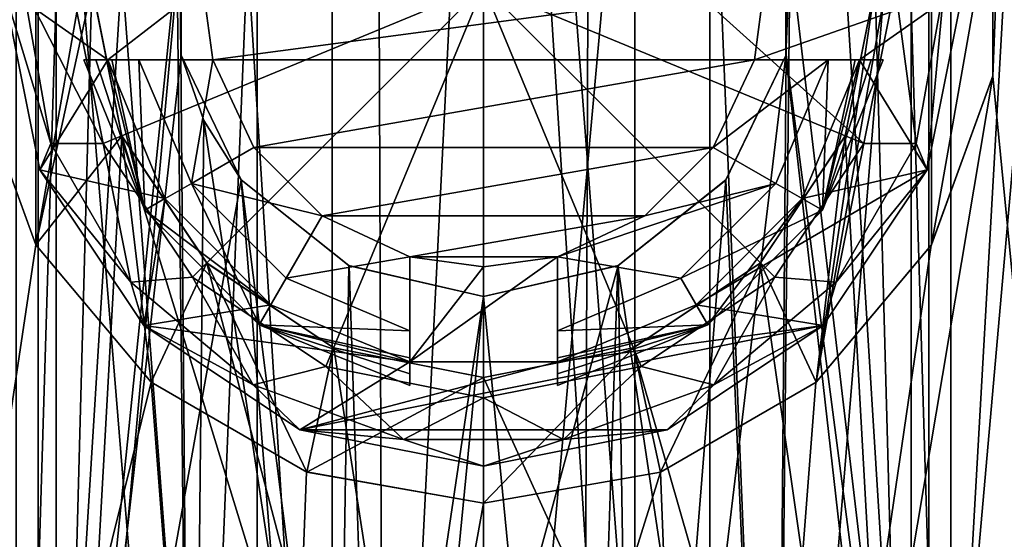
# Model space of a CAD drawing. Header units: millimetres. Extents: x -178 to 325, y 0 to 197.
# Tile 111 of 256: x -3.14 to 3.52, y 58.86 to 62.37. Entities that reach past the tile are written whole.
import ezdxf

# ---------------------------------------------------------------- set-up
doc = ezdxf.new("R2010")
doc.units = ezdxf.units.MM
doc.header["$LTSCALE"] = 52.148148
for name, color, linetype in [('609', 7, 'CONTINUOUS'), ('611', 7, 'CONTINUOUS'), ('613', 7, 'CONTINUOUS'), ('615', 7, 'CONTINUOUS'), ('616', 7, 'CONTINUOUS'), ('617', 7, 'CONTINUOUS'), ('618', 7, 'CONTINUOUS'), ('620', 7, 'CONTINUOUS'), ('623', 7, 'CONTINUOUS'), ('625', 7, 'CONTINUOUS'), ('627', 7, 'CONTINUOUS'), ('628', 7, 'CONTINUOUS'), ('629', 7, 'CONTINUOUS'), ('630', 7, 'CONTINUOUS'), ('636', 7, 'CONTINUOUS'), ('637', 7, 'CONTINUOUS'), ('638', 7, 'CONTINUOUS'), ('671', 7, 'CONTINUOUS'), ('672', 7, 'CONTINUOUS'), ('673', 7, 'CONTINUOUS'), ('674', 7, 'CONTINUOUS'), ('675', 7, 'CONTINUOUS'), ('676', 7, 'CONTINUOUS'), ('677', 7, 'CONTINUOUS'), ('678', 7, 'CONTINUOUS'), ('679', 7, 'CONTINUOUS'), ('680', 7, 'CONTINUOUS'), ('681', 7, 'CONTINUOUS'), ('682', 7, 'CONTINUOUS'), ('683', 7, 'CONTINUOUS'), ('689', 7, 'CONTINUOUS'), ('690', 7, 'CONTINUOUS')]:
    doc.layers.add(name, color=color, linetype=linetype)

msp = doc.modelspace()

# ---------------------------------------------------------------- linework, layer by layer
at = {"layer": '609', "color": 7, "linetype": 'CONTINUOUS'}
for points in [[(-5.716, 53.6, -17.5947), (-2.8934, 53.6, -18.2723), (-5.7175, 85.6, -17.5943), (-5.716, 53.6, -17.5947)], [(-5.7175, 85.6, -17.5943), (-2.8934, 53.6, -18.2723), (-2.8945, 85.6, -18.272), (-5.7175, 85.6, -17.5943)], [(-2.8945, 85.6, -18.272), (-2.8934, 53.6, -18.2723), (-2.65, 62.6004, -18.3092), (-2.8945, 85.6, -18.272)], [(2.8934, 53.6, -18.2723), (2.8945, 85.6, -18.272), (2.65, 62.5996, -18.3092), (2.8934, 53.6, -18.2723)], [(2.8934, 53.6, -18.2723), (5.716, 53.6, -17.5947), (2.8945, 85.6, -18.272), (2.8934, 53.6, -18.2723)], [(2.8945, 85.6, -18.272), (5.716, 53.6, -17.5947), (5.7175, 85.6, -17.5943), (2.8945, 85.6, -18.272)], [(-2.65, 62.6004, -18.3092), (-2.8934, 53.6, -18.2723), (-2.4477, 61.5846, -18.3374), (-2.65, 62.6004, -18.3092)], [(2.4474, 61.5838, -18.3374), (2.8934, 53.6, -18.2723), (2.65, 62.5996, -18.3092), (2.4474, 61.5838, -18.3374)], [(-2.8934, 53.6, -18.2723), (0, 53.6, -18.5), (-2.4477, 61.5846, -18.3374), (-2.8934, 53.6, -18.2723)], [(-2.4477, 61.5846, -18.3374), (0, 53.6, -18.5), (-1.873, 60.7253, -18.4049), (-2.4477, 61.5846, -18.3374)], [(1.8723, 60.7247, -18.405), (2.8934, 53.6, -18.2723), (2.4474, 61.5838, -18.3374), (1.8723, 60.7247, -18.405)], [(-1.873, 60.7253, -18.4049), (0, 53.6, -18.5), (-1.0136, 60.1515, -18.4722), (-1.873, 60.7253, -18.4049)], [(1.013, 60.1513, -18.4722), (2.8934, 53.6, -18.2723), (1.8723, 60.7247, -18.405), (1.013, 60.1513, -18.4722)], [(-1.0136, 60.1515, -18.4722), (0, 53.6, -18.5), (0, 59.95, -18.5), (-1.0136, 60.1515, -18.4722)], [(0, 59.95, -18.5), (2.8934, 53.6, -18.2723), (1.013, 60.1513, -18.4722), (0, 59.95, -18.5)], [(0, 53.6, -18.5), (2.8934, 53.6, -18.2723), (0, 59.95, -18.5), (0, 53.6, -18.5)]]:
    msp.add_3dface(points, dxfattribs=at)
at = {"layer": '611', "color": 7, "linetype": 'CONTINUOUS'}
for points in [[(-4.8281, 85.6, -6.9957), (-3.0146, 85.6, -7.9474), (-4.8281, 53.6, -6.9957), (-4.8281, 85.6, -6.9957)], [(-4.8281, 53.6, -6.9957), (-3.0146, 85.6, -7.9474), (-3.0146, 53.6, -7.9474), (-4.8281, 53.6, -6.9957)], [(-3.0146, 85.6, -7.9474), (-1.0239, 85.6, -8.438), (-3.0146, 53.6, -7.9474), (-3.0146, 85.6, -7.9474)], [(-3.0146, 53.6, -7.9474), (-1.0239, 85.6, -8.438), (-2.0464, 63.0703, -8.25), (-3.0146, 53.6, -7.9474)], [(3.0146, 85.6, -7.9474), (3.0146, 53.6, -7.9474), (2.0464, 62.1297, -8.25), (3.0146, 85.6, -7.9474)], [(2.0468, 63.0688, -8.2499), (3.0146, 85.6, -7.9474), (2.0464, 62.1297, -8.25), (2.0468, 63.0688, -8.2499)], [(3.0146, 85.6, -7.9474), (4.8281, 85.6, -6.9957), (3.0146, 53.6, -7.9474), (3.0146, 85.6, -7.9474)], [(3.0146, 53.6, -7.9474), (4.8281, 85.6, -6.9957), (4.8281, 53.6, -6.9957), (3.0146, 53.6, -7.9474)], [(-2.0468, 62.1312, -8.2499), (-3.0146, 53.6, -7.9474), (-2.0464, 63.0703, -8.25), (-2.0468, 62.1312, -8.2499)], [(-1.6406, 61.2893, -8.3402), (-3.0146, 53.6, -7.9474), (-2.0468, 62.1312, -8.2499), (-1.6406, 61.2893, -8.3402)], [(3.0146, 53.6, -7.9474), (1.0239, 53.6, -8.438), (2.0464, 62.1297, -8.25), (3.0146, 53.6, -7.9474)], [(2.0464, 62.1297, -8.25), (1.0239, 53.6, -8.438), (1.64, 61.2885, -8.3403), (2.0464, 62.1297, -8.25)], [(-1.0239, 53.6, -8.438), (-3.0146, 53.6, -7.9474), (-1.6406, 61.2893, -8.3402), (-1.0239, 53.6, -8.438)], [(-0.9117, 60.7083, -8.451), (-1.0239, 53.6, -8.438), (-1.6406, 61.2893, -8.3402), (-0.9117, 60.7083, -8.451)], [(1.64, 61.2885, -8.3403), (1.0239, 53.6, -8.438), (0.9112, 60.708, -8.451), (1.64, 61.2885, -8.3403)], [(0, 60.5, -8.5), (-1.0239, 53.6, -8.438), (-0.9117, 60.7083, -8.451), (0, 60.5, -8.5)], [(1.0239, 53.6, -8.438), (-1.0239, 53.6, -8.438), (0.9112, 60.708, -8.451), (1.0239, 53.6, -8.438)], [(-1.0239, 53.6, -8.438), (0, 60.5, -8.5), (0.9112, 60.708, -8.451), (-1.0239, 53.6, -8.438)]]:
    msp.add_3dface(points, dxfattribs=at)
at = {"layer": '613', "color": 7, "linetype": 'CONTINUOUS'}
for points in [[(-4.5617, 90.6, -19.986), (-1.532, 90.6, -20.4427), (-4.5609, 50.6, -19.9862), (-4.5617, 90.6, -19.986)], [(-1.532, 90.6, -20.4427), (-3.4464, 63.21, -20.2082), (-4.5609, 50.6, -19.9862), (-1.532, 90.6, -20.4427)], [(3.4464, 61.99, -20.2082), (3.4465, 63.2092, -20.2082), (4.5617, 90.6, -19.986), (3.4464, 61.99, -20.2082)], [(3.4464, 61.99, -20.2082), (4.5617, 90.6, -19.986), (4.5609, 50.6, -19.9862), (3.4464, 61.99, -20.2082)], [(-3.4465, 61.9908, -20.2082), (-3.0297, 60.8479, -20.2749), (-4.5609, 50.6, -19.9862), (-3.4465, 61.9908, -20.2082)], [(3.0292, 60.8469, -20.275), (3.4464, 61.99, -20.2082), (1.5316, 50.6, -20.4427), (3.0292, 60.8469, -20.275)], [(1.5316, 50.6, -20.4427), (3.4464, 61.99, -20.2082), (4.5609, 50.6, -19.9862), (1.5316, 50.6, -20.4427)], [(-3.0297, 60.8479, -20.2749), (-2.2493, 59.9186, -20.3762), (-4.5609, 50.6, -19.9862), (-3.0297, 60.8479, -20.2749)], [(2.2484, 59.9178, -20.3763), (3.0292, 60.8469, -20.275), (1.5316, 50.6, -20.4427), (2.2484, 59.9178, -20.3763)], [(-4.5609, 50.6, -19.9862), (-2.2493, 59.9186, -20.3762), (-1.5316, 50.6, -20.4427), (-4.5609, 50.6, -19.9862)], [(-2.2493, 59.9186, -20.3762), (-1.1977, 59.3114, -20.465), (-1.5316, 50.6, -20.4427), (-2.2493, 59.9186, -20.3762)], [(1.197, 59.3111, -20.465), (2.2484, 59.9178, -20.3763), (1.5316, 50.6, -20.4427), (1.197, 59.3111, -20.465)], [(-1.1977, 59.3114, -20.465), (0, 59.1, -20.5), (-1.5316, 50.6, -20.4427), (-1.1977, 59.3114, -20.465)], [(0, 59.1, -20.5), (1.197, 59.3111, -20.465), (-1.5316, 50.6, -20.4427), (0, 59.1, -20.5)], [(-1.5316, 50.6, -20.4427), (1.197, 59.3111, -20.465), (1.5316, 50.6, -20.4427), (-1.5316, 50.6, -20.4427)]]:
    msp.add_3dface(points, dxfattribs=at)
at = {"layer": '615', "color": 7, "linetype": 'CONTINUOUS'}
for points in [[(-5.7175, 85.6, 17.5943), (-2.8945, 85.6, 18.272), (-5.716, 53.6, 17.5947), (-5.7175, 85.6, 17.5943)], [(-5.716, 53.6, 17.5947), (-2.8945, 85.6, 18.272), (-2.8934, 53.6, 18.2723), (-5.716, 53.6, 17.5947)], [(-2.8945, 85.6, 18.272), (0, 85.6, 18.4998), (-2.8934, 53.6, 18.2723), (-2.8945, 85.6, 18.272)], [(-2.8934, 53.6, 18.2723), (0, 85.6, 18.4998), (0, 53.6, 18.5), (-2.8934, 53.6, 18.2723)], [(0, 85.6, 18.4998), (2.8945, 85.6, 18.272), (0, 53.6, 18.5), (0, 85.6, 18.4998)], [(0, 53.6, 18.5), (2.8945, 85.6, 18.272), (2.8934, 53.6, 18.2723), (0, 53.6, 18.5)], [(2.8945, 85.6, 18.272), (5.7175, 85.6, 17.5943), (2.8934, 53.6, 18.2723), (2.8945, 85.6, 18.272)], [(2.8934, 53.6, 18.2723), (5.7175, 85.6, 17.5943), (5.716, 53.6, 17.5947), (2.8934, 53.6, 18.2723)]]:
    msp.add_3dface(points, dxfattribs=at)
at = {"layer": '616', "color": 7, "linetype": 'CONTINUOUS'}
for points in [[(-3.0146, 85.6, 7.9474), (-4.8281, 85.6, 6.9957), (-3.0146, 53.6, 7.9474), (-3.0146, 85.6, 7.9474)], [(-4.8281, 85.6, 6.9957), (-4.8281, 53.6, 6.9957), (-3.0146, 53.6, 7.9474), (-4.8281, 85.6, 6.9957)], [(-1.0239, 85.6, 8.438), (-3.0146, 85.6, 7.9474), (-1.0239, 53.6, 8.438), (-1.0239, 85.6, 8.438)], [(-3.0146, 85.6, 7.9474), (-3.0146, 53.6, 7.9474), (-1.0239, 53.6, 8.438), (-3.0146, 85.6, 7.9474)], [(1.0239, 85.6, 8.438), (-1.0239, 85.6, 8.438), (1.0239, 53.6, 8.438), (1.0239, 85.6, 8.438)], [(-1.0239, 85.6, 8.438), (-1.0239, 53.6, 8.438), (1.0239, 53.6, 8.438), (-1.0239, 85.6, 8.438)], [(3.0146, 85.6, 7.9474), (1.0239, 85.6, 8.438), (3.0146, 53.6, 7.9474), (3.0146, 85.6, 7.9474)], [(1.0239, 85.6, 8.438), (1.0239, 53.6, 8.438), (3.0146, 53.6, 7.9474), (1.0239, 85.6, 8.438)], [(4.8281, 85.6, 6.9957), (3.0146, 85.6, 7.9474), (4.8281, 53.6, 6.9957), (4.8281, 85.6, 6.9957)], [(3.0146, 85.6, 7.9474), (3.0146, 53.6, 7.9474), (4.8281, 53.6, 6.9957), (3.0146, 85.6, 7.9474)]]:
    msp.add_3dface(points, dxfattribs=at)
at = {"layer": '617', "color": 7, "linetype": 'CONTINUOUS'}
for points in [[(-4.5609, 50.6, 19.9862), (-1.5316, 50.6, 20.4427), (-4.5617, 90.6, 19.986), (-4.5609, 50.6, 19.9862)], [(-4.5617, 90.6, 19.986), (-1.5316, 50.6, 20.4427), (-1.532, 90.6, 20.4427), (-4.5617, 90.6, 19.986)], [(-1.5316, 50.6, 20.4427), (1.5316, 50.6, 20.4427), (-1.532, 90.6, 20.4427), (-1.5316, 50.6, 20.4427)], [(-1.532, 90.6, 20.4427), (1.5316, 50.6, 20.4427), (1.532, 90.6, 20.4427), (-1.532, 90.6, 20.4427)], [(1.5316, 50.6, 20.4427), (4.5609, 50.6, 19.9862), (1.532, 90.6, 20.4427), (1.5316, 50.6, 20.4427)], [(1.532, 90.6, 20.4427), (4.5609, 50.6, 19.9862), (4.5617, 90.6, 19.986), (1.532, 90.6, 20.4427)]]:
    msp.add_3dface(points, dxfattribs=at)
at = {"layer": '618', "color": 7, "linetype": 'CONTINUOUS'}
for points in [[(-1.9761, 53.6, 5.1326), (-3.1623, 53.6, 4.5), (-2.2848, 82.6, 5.003), (-1.9761, 53.6, 5.1326)], [(-3.1623, 53.6, 4.5), (-3.1623, 68.1, 4.5), (-2.2848, 82.6, 5.003), (-3.1623, 53.6, 4.5)], [(-0.7827, 82.6, 5.444), (-1.9761, 53.6, 5.1326), (-2.2848, 82.6, 5.003), (-0.7827, 82.6, 5.444)], [(-0.6715, 53.6, 5.4588), (-1.9761, 53.6, 5.1326), (-0.7827, 82.6, 5.444), (-0.6715, 53.6, 5.4588)], [(0.7827, 82.6, 5.444), (-0.6715, 53.6, 5.4588), (-0.7827, 82.6, 5.444), (0.7827, 82.6, 5.444)], [(0.6715, 53.6, 5.4588), (-0.6715, 53.6, 5.4588), (0.7827, 82.6, 5.444), (0.6715, 53.6, 5.4588)], [(1.9761, 53.6, 5.1326), (0.6715, 53.6, 5.4588), (0.7827, 82.6, 5.444), (1.9761, 53.6, 5.1326)], [(2.2848, 82.6, 5.003), (1.9761, 53.6, 5.1326), (0.7827, 82.6, 5.444), (2.2848, 82.6, 5.003)], [(3.1623, 68.1, 4.5), (1.9761, 53.6, 5.1326), (2.2848, 82.6, 5.003), (3.1623, 68.1, 4.5)], [(3.1623, 53.6, 4.5), (1.9761, 53.6, 5.1326), (3.1623, 68.1, 4.5), (3.1623, 53.6, 4.5)]]:
    msp.add_3dface(points, dxfattribs=at)
at = {"layer": '620', "color": 7, "linetype": 'CONTINUOUS'}
for points in [[(-3.1623, 68.1, -4.5), (-1.9761, 53.6, -5.1326), (-2.2848, 82.6, -5.003), (-3.1623, 68.1, -4.5)], [(-2.2848, 82.6, -5.003), (-1.9761, 53.6, -5.1326), (-2.0482, 62.1386, -5.1044), (-2.2848, 82.6, -5.003)], [(-2.0472, 63.0663, -5.1048), (-2.2848, 82.6, -5.003), (-2.0482, 62.1386, -5.1044), (-2.0472, 63.0663, -5.1048)], [(3.1623, 53.6, -4.5), (2.2848, 82.6, -5.003), (2.0482, 63.0616, -5.1044), (3.1623, 53.6, -4.5)], [(3.1623, 53.6, -4.5), (3.1623, 68.1, -4.5), (2.2848, 82.6, -5.003), (3.1623, 53.6, -4.5)], [(-3.1623, 53.6, -4.5), (-1.9761, 53.6, -5.1326), (-3.1623, 68.1, -4.5), (-3.1623, 53.6, -4.5)], [(2.0472, 62.1336, -5.1048), (3.1623, 53.6, -4.5), (2.0482, 63.0616, -5.1044), (2.0472, 62.1336, -5.1048)], [(-2.0482, 62.1386, -5.1044), (-1.9761, 53.6, -5.1326), (-1.8921, 61.6897, -5.1643), (-2.0482, 62.1386, -5.1044)], [(1.6389, 61.2865, -5.2501), (1.9761, 53.6, -5.1326), (2.0472, 62.1336, -5.1048), (1.6389, 61.2865, -5.2501)], [(1.9761, 53.6, -5.1326), (3.1623, 53.6, -4.5), (2.0472, 62.1336, -5.1048), (1.9761, 53.6, -5.1326)], [(-1.9761, 53.6, -5.1326), (-0.6715, 53.6, -5.4588), (-1.8921, 61.6897, -5.1643), (-1.9761, 53.6, -5.1326)], [(-1.8921, 61.6897, -5.1643), (-0.6715, 53.6, -5.4588), (-1.6414, 61.2895, -5.2494), (-1.8921, 61.6897, -5.1643)], [(-1.6414, 61.2895, -5.2494), (-0.6715, 53.6, -5.4588), (-0.9096, 60.7075, -5.4243), (-1.6414, 61.2895, -5.2494)], [(0.9082, 60.7067, -5.4245), (1.9761, 53.6, -5.1326), (1.6389, 61.2865, -5.2501), (0.9082, 60.7067, -5.4245)], [(-0.9096, 60.7075, -5.4243), (-0.6715, 53.6, -5.4588), (0, 60.5, -5.5), (-0.9096, 60.7075, -5.4243)], [(0, 60.5, -5.5), (0.6715, 53.6, -5.4588), (0.9082, 60.7067, -5.4245), (0, 60.5, -5.5)], [(0.6715, 53.6, -5.4588), (1.9761, 53.6, -5.1326), (0.9082, 60.7067, -5.4245), (0.6715, 53.6, -5.4588)], [(-0.6715, 53.6, -5.4588), (0.6715, 53.6, -5.4588), (0, 60.5, -5.5), (-0.6715, 53.6, -5.4588)]]:
    msp.add_3dface(points, dxfattribs=at)
at = {"layer": '623', "color": 7, "linetype": 'CONTINUOUS'}
for points in [[(4.5, 53.6, 4.5), (3.1623, 53.6, 4.5), (3.1623, 68.1, 4.5), (4.5, 53.6, 4.5)], [(4.5, 53.6, 4.5), (3.1623, 68.1, 4.5), (4.5, 68.1, 4.5), (4.5, 53.6, 4.5)]]:
    msp.add_3dface(points, dxfattribs=at)
at = {"layer": '625', "color": 7, "linetype": 'CONTINUOUS'}
for points in [[(3.1623, 53.6, -4.5), (4.5, 53.6, -4.5), (4.5, 68.1, -4.5), (3.1623, 53.6, -4.5)], [(3.1623, 68.1, -4.5), (3.1623, 53.6, -4.5), (4.5, 68.1, -4.5), (3.1623, 68.1, -4.5)]]:
    msp.add_3dface(points, dxfattribs=at)
at = {"layer": '627', "color": 7, "linetype": 'CONTINUOUS'}
for points in [[(2.0468, 63.0688, -8.2499), (2.0464, 62.1297, -8.25), (2.0482, 63.0616, -5.1044), (2.0468, 63.0688, -8.2499)], [(2.0464, 62.1297, -8.25), (2.0472, 62.1336, -5.1048), (2.0482, 63.0616, -5.1044), (2.0464, 62.1297, -8.25)], [(1.64, 61.2885, -8.3403), (1.6389, 61.2865, -5.2501), (2.0472, 62.1336, -5.1048), (1.64, 61.2885, -8.3403)], [(2.0464, 62.1297, -8.25), (1.64, 61.2885, -8.3403), (2.0472, 62.1336, -5.1048), (2.0464, 62.1297, -8.25)], [(0.9112, 60.708, -8.451), (0.9082, 60.7067, -5.4245), (1.6389, 61.2865, -5.2501), (0.9112, 60.708, -8.451)], [(1.64, 61.2885, -8.3403), (0.9112, 60.708, -8.451), (1.6389, 61.2865, -5.2501), (1.64, 61.2885, -8.3403)], [(0.9112, 60.708, -8.451), (0, 60.5, -8.5), (0.9082, 60.7067, -5.4245), (0.9112, 60.708, -8.451)], [(0, 60.5, -8.5), (0, 60.5, -5.5), (0.9082, 60.7067, -5.4245), (0, 60.5, -8.5)]]:
    msp.add_3dface(points, dxfattribs=at)
at = {"layer": '628', "color": 7, "linetype": 'CONTINUOUS'}
for points in [[(2.4474, 61.5838, -18.3374), (2.65, 62.5996, -18.3092), (2.4484, 61.5864, -19.5), (2.4474, 61.5838, -18.3374)], [(2.65, 62.5996, -18.3092), (2.6498, 62.6, -19.5), (2.4484, 61.5864, -19.5), (2.65, 62.5996, -18.3092)], [(1.8723, 60.7247, -18.405), (2.4474, 61.5838, -18.3374), (1.8733, 60.7258, -19.5), (1.8723, 60.7247, -18.405)], [(2.4474, 61.5838, -18.3374), (2.4484, 61.5864, -19.5), (1.8733, 60.7258, -19.5), (2.4474, 61.5838, -18.3374)], [(1.013, 60.1513, -18.4722), (1.8723, 60.7247, -18.405), (1.0144, 60.152, -19.5), (1.013, 60.1513, -18.4722)], [(1.8723, 60.7247, -18.405), (1.8733, 60.7258, -19.5), (1.0144, 60.152, -19.5), (1.8723, 60.7247, -18.405)], [(1.013, 60.1513, -18.4722), (1.0144, 60.152, -19.5), (0, 59.95, -19.5), (1.013, 60.1513, -18.4722)], [(0, 59.95, -18.5), (1.013, 60.1513, -18.4722), (0, 59.95, -19.5), (0, 59.95, -18.5)]]:
    msp.add_3dface(points, dxfattribs=at)
at = {"layer": '629', "color": 7, "linetype": 'CONTINUOUS'}
for points in [[(-2.0468, 62.1312, -8.2499), (-2.0464, 63.0703, -8.25), (-2.0482, 62.1386, -5.1044), (-2.0468, 62.1312, -8.2499)], [(-2.0464, 63.0703, -8.25), (-2.0472, 63.0663, -5.1048), (-2.0482, 62.1386, -5.1044), (-2.0464, 63.0703, -8.25)], [(-2.0468, 62.1312, -8.2499), (-2.0482, 62.1386, -5.1044), (-1.8921, 61.6897, -5.1643), (-2.0468, 62.1312, -8.2499)], [(-1.6406, 61.2893, -8.3402), (-2.0468, 62.1312, -8.2499), (-1.8921, 61.6897, -5.1643), (-1.6406, 61.2893, -8.3402)], [(-1.6406, 61.2893, -8.3402), (-1.8921, 61.6897, -5.1643), (-1.6414, 61.2895, -5.2494), (-1.6406, 61.2893, -8.3402)], [(-0.9117, 60.7083, -8.451), (-1.6406, 61.2893, -8.3402), (-1.6414, 61.2895, -5.2494), (-0.9117, 60.7083, -8.451)], [(-0.9117, 60.7083, -8.451), (-1.6414, 61.2895, -5.2494), (-0.9096, 60.7075, -5.4243), (-0.9117, 60.7083, -8.451)], [(0, 60.5, -8.5), (-0.9117, 60.7083, -8.451), (0, 60.5, -5.5), (0, 60.5, -8.5)], [(-0.9117, 60.7083, -8.451), (-0.9096, 60.7075, -5.4243), (0, 60.5, -5.5), (-0.9117, 60.7083, -8.451)]]:
    msp.add_3dface(points, dxfattribs=at)
at = {"layer": '630', "color": 7, "linetype": 'CONTINUOUS'}
for points in [[(-2.65, 62.6004, -18.3092), (-2.4477, 61.5846, -18.3374), (-2.6498, 62.6, -19.5), (-2.65, 62.6004, -18.3092)], [(-2.4477, 61.5846, -18.3374), (-2.4484, 61.5864, -19.5), (-2.6498, 62.6, -19.5), (-2.4477, 61.5846, -18.3374)], [(-2.4477, 61.5846, -18.3374), (-1.8733, 60.7258, -19.5), (-2.4484, 61.5864, -19.5), (-2.4477, 61.5846, -18.3374)], [(-2.4477, 61.5846, -18.3374), (-1.873, 60.7253, -18.4049), (-1.8733, 60.7258, -19.5), (-2.4477, 61.5846, -18.3374)], [(-1.873, 60.7253, -18.4049), (-1.0144, 60.152, -19.5), (-1.8733, 60.7258, -19.5), (-1.873, 60.7253, -18.4049)], [(-1.873, 60.7253, -18.4049), (-1.0136, 60.1515, -18.4722), (-1.0144, 60.152, -19.5), (-1.873, 60.7253, -18.4049)], [(-1.0136, 60.1515, -18.4722), (0, 59.95, -18.5), (-1.0144, 60.152, -19.5), (-1.0136, 60.1515, -18.4722)], [(0, 59.95, -18.5), (0, 59.95, -19.5), (-1.0144, 60.152, -19.5), (0, 59.95, -18.5)]]:
    msp.add_3dface(points, dxfattribs=at)
at = {"layer": '636', "color": 7, "linetype": 'CONTINUOUS'}
for points in [[(-2.2502, 65.2807, -19.5), (-2.6498, 62.6, -19.5), (-3.0306, 60.8496, -19.5), (-2.2502, 65.2807, -19.5)], [(-3.0306, 64.3504, -19.5), (-2.2502, 65.2807, -19.5), (-3.0306, 60.8496, -19.5), (-3.0306, 64.3504, -19.5)], [(-3.4468, 63.207, -19.5), (-3.0306, 64.3504, -19.5), (-3.4468, 61.993, -19.5), (-3.4468, 63.207, -19.5)], [(-3.4468, 61.993, -19.5), (-3.0306, 64.3504, -19.5), (-3.0306, 60.8496, -19.5), (-3.4468, 61.993, -19.5)], [(2.2502, 59.9193, -19.5), (2.6498, 62.6, -19.5), (3.0306, 64.3504, -19.5), (2.2502, 59.9193, -19.5)], [(3.0306, 60.8496, -19.5), (2.2502, 59.9193, -19.5), (3.0306, 64.3504, -19.5), (3.0306, 60.8496, -19.5)], [(3.4468, 63.207, -19.5), (3.0306, 60.8496, -19.5), (3.0306, 64.3504, -19.5), (3.4468, 63.207, -19.5)], [(3.4468, 61.993, -19.5), (3.0306, 60.8496, -19.5), (3.4468, 63.207, -19.5), (3.4468, 61.993, -19.5)], [(-2.6498, 62.6, -19.5), (-2.4484, 61.5864, -19.5), (-3.0306, 60.8496, -19.5), (-2.6498, 62.6, -19.5)], [(2.4484, 61.5864, -19.5), (2.6498, 62.6, -19.5), (2.2502, 59.9193, -19.5), (2.4484, 61.5864, -19.5)], [(-3.0306, 60.8496, -19.5), (-2.4484, 61.5864, -19.5), (-2.2502, 59.9193, -19.5), (-3.0306, 60.8496, -19.5)], [(-2.4484, 61.5864, -19.5), (-1.8733, 60.7258, -19.5), (-2.2502, 59.9193, -19.5), (-2.4484, 61.5864, -19.5)], [(1.8733, 60.7258, -19.5), (2.4484, 61.5864, -19.5), (2.2502, 59.9193, -19.5), (1.8733, 60.7258, -19.5)], [(-2.2502, 59.9193, -19.5), (-1.8733, 60.7258, -19.5), (-1.1968, 59.3113, -19.5), (-2.2502, 59.9193, -19.5)], [(-1.8733, 60.7258, -19.5), (-1.0144, 60.152, -19.5), (-1.1968, 59.3113, -19.5), (-1.8733, 60.7258, -19.5)], [(1.0144, 60.152, -19.5), (1.8733, 60.7258, -19.5), (1.1968, 59.3113, -19.5), (1.0144, 60.152, -19.5)], [(1.1968, 59.3113, -19.5), (1.8733, 60.7258, -19.5), (2.2502, 59.9193, -19.5), (1.1968, 59.3113, -19.5)], [(-1.0144, 60.152, -19.5), (0, 59.95, -19.5), (-1.1968, 59.3113, -19.5), (-1.0144, 60.152, -19.5)], [(0, 59.95, -19.5), (1.0144, 60.152, -19.5), (0, 59.1, -19.5), (0, 59.95, -19.5)], [(0, 59.1, -19.5), (1.0144, 60.152, -19.5), (1.1968, 59.3113, -19.5), (0, 59.1, -19.5)], [(-1.1968, 59.3113, -19.5), (0, 59.95, -19.5), (0, 59.1, -19.5), (-1.1968, 59.3113, -19.5)]]:
    msp.add_3dface(points, dxfattribs=at)
at = {"layer": '637', "color": 7, "linetype": 'CONTINUOUS'}
for points in [[(3.4465, 63.2092, -20.2082), (3.4464, 61.99, -20.2082), (3.4468, 63.207, -19.5), (3.4465, 63.2092, -20.2082)], [(3.4464, 61.99, -20.2082), (3.4468, 61.993, -19.5), (3.4468, 63.207, -19.5), (3.4464, 61.99, -20.2082)], [(3.4464, 61.99, -20.2082), (3.0292, 60.8469, -20.275), (3.0306, 60.8496, -19.5), (3.4464, 61.99, -20.2082)], [(3.4464, 61.99, -20.2082), (3.0306, 60.8496, -19.5), (3.4468, 61.993, -19.5), (3.4464, 61.99, -20.2082)], [(3.0292, 60.8469, -20.275), (2.2484, 59.9178, -20.3763), (2.2502, 59.9193, -19.5), (3.0292, 60.8469, -20.275)], [(3.0292, 60.8469, -20.275), (2.2502, 59.9193, -19.5), (3.0306, 60.8496, -19.5), (3.0292, 60.8469, -20.275)], [(2.2484, 59.9178, -20.3763), (1.1968, 59.3113, -19.5), (2.2502, 59.9193, -19.5), (2.2484, 59.9178, -20.3763)], [(2.2484, 59.9178, -20.3763), (1.197, 59.3111, -20.465), (1.1968, 59.3113, -19.5), (2.2484, 59.9178, -20.3763)], [(1.197, 59.3111, -20.465), (0, 59.1, -20.5), (1.1968, 59.3113, -19.5), (1.197, 59.3111, -20.465)], [(0, 59.1, -20.5), (0, 59.1, -19.5), (1.1968, 59.3113, -19.5), (0, 59.1, -20.5)]]:
    msp.add_3dface(points, dxfattribs=at)
at = {"layer": '638', "color": 7, "linetype": 'CONTINUOUS'}
for points in [[(-3.4465, 61.9908, -20.2082), (-3.4468, 61.993, -19.5), (-3.0306, 60.8496, -19.5), (-3.4465, 61.9908, -20.2082)], [(-3.0297, 60.8479, -20.2749), (-3.4465, 61.9908, -20.2082), (-3.0306, 60.8496, -19.5), (-3.0297, 60.8479, -20.2749)], [(-3.0297, 60.8479, -20.2749), (-3.0306, 60.8496, -19.5), (-2.2502, 59.9193, -19.5), (-3.0297, 60.8479, -20.2749)], [(-2.2493, 59.9186, -20.3762), (-3.0297, 60.8479, -20.2749), (-2.2502, 59.9193, -19.5), (-2.2493, 59.9186, -20.3762)], [(-2.2493, 59.9186, -20.3762), (-2.2502, 59.9193, -19.5), (-1.1968, 59.3113, -19.5), (-2.2493, 59.9186, -20.3762)], [(-1.1977, 59.3114, -20.465), (-2.2493, 59.9186, -20.3762), (-1.1968, 59.3113, -19.5), (-1.1977, 59.3114, -20.465)], [(0, 59.1, -20.5), (-1.1977, 59.3114, -20.465), (0, 59.1, -19.5), (0, 59.1, -20.5)], [(-1.1977, 59.3114, -20.465), (-1.1968, 59.3113, -19.5), (0, 59.1, -19.5), (-1.1977, 59.3114, -20.465)]]:
    msp.add_3dface(points, dxfattribs=at)
at = {"layer": '671', "color": 7, "linetype": 'CONTINUOUS'}
for points in [[(-3.25, 62.6, -19.5), (-3.0026, 61.3562, -19.5), (-2.5438, 62.1, -19.5), (-3.25, 62.6, -19.5)], [(-1.9, 62.6, -19.5), (-3.25, 62.6, -19.5), (-2.5438, 62.1, -19.5), (-1.9, 62.6, -19.5)], [(-1.833, 62.1, -19.5), (-1.9, 62.6, -19.5), (-2.5438, 62.1, -19.5), (-1.833, 62.1, -19.5)], [(2.5438, 62.1, -19.5), (3.25, 62.6, -19.5), (1.833, 62.1, -19.5), (2.5438, 62.1, -19.5)], [(1.833, 62.1, -19.5), (3.25, 62.6, -19.5), (1.9, 62.6, -19.5), (1.833, 62.1, -19.5)], [(3.0026, 61.3562, -19.5), (3.25, 62.6, -19.5), (2.5438, 62.1, -19.5), (3.0026, 61.3562, -19.5)], [(-2.5438, 62.1, -19.5), (-3.0026, 61.3562, -19.5), (-2.1566, 61.1612, -19.5), (-2.5438, 62.1, -19.5)], [(3.0026, 61.3562, -19.5), (2.5438, 62.1, -19.5), (2.1568, 61.1615, -19.5), (3.0026, 61.3562, -19.5)], [(-3.0026, 61.3562, -19.5), (-2.2981, 60.302, -19.5), (-2.1566, 61.1612, -19.5), (-3.0026, 61.3562, -19.5)], [(2.2981, 60.302, -19.5), (3.0026, 61.3562, -19.5), (1.4389, 60.4434, -19.5), (2.2981, 60.302, -19.5)], [(1.4389, 60.4434, -19.5), (3.0026, 61.3562, -19.5), (2.1568, 61.1615, -19.5), (1.4389, 60.4434, -19.5)], [(-2.1566, 61.1612, -19.5), (-2.2981, 60.302, -19.5), (-1.4388, 60.4434, -19.5), (-2.1566, 61.1612, -19.5)], [(-0.5, 60.767, -19.5), (-0.5, 60.0562, -19.5), (0, 60.7, -19.5), (-0.5, 60.767, -19.5)], [(0, 60.7, -19.5), (-0.5, 60.0562, -19.5), (0.5, 60.767, -19.5), (0, 60.7, -19.5)], [(0.5, 60.767, -19.5), (-0.5, 60.0562, -19.5), (0.5, 60.0562, -19.5), (0.5, 60.767, -19.5)], [(-1.4388, 60.4434, -19.5), (-2.2981, 60.302, -19.5), (-0.5, 60.0562, -19.5), (-1.4388, 60.4434, -19.5)], [(0.5, 60.0562, -19.5), (2.2981, 60.302, -19.5), (1.4389, 60.4434, -19.5), (0.5, 60.0562, -19.5)], [(-2.2981, 60.302, -19.5), (-1.2437, 59.5974, -19.5), (-0.5, 60.0562, -19.5), (-2.2981, 60.302, -19.5)], [(1.2437, 59.5974, -19.5), (2.2981, 60.302, -19.5), (-1.2437, 59.5974, -19.5), (1.2437, 59.5974, -19.5)], [(-1.2437, 59.5974, -19.5), (2.2981, 60.302, -19.5), (0.5, 60.0562, -19.5), (-1.2437, 59.5974, -19.5)], [(-0.5, 60.0562, -19.5), (-1.2437, 59.5974, -19.5), (0.5, 60.0562, -19.5), (-0.5, 60.0562, -19.5)], [(0, 59.35, -19.5), (1.2437, 59.5974, -19.5), (-1.2437, 59.5974, -19.5), (0, 59.35, -19.5)]]:
    msp.add_3dface(points, dxfattribs=at)
at = {"layer": '672', "color": 7, "linetype": 'CONTINUOUS'}
for points in [[(-2.7042, 62.1, -17.7), (-2.6234, 62.1, -18.6073), (-2.2934, 61.0825, -17.7), (-2.7042, 62.1, -17.7)], [(-2.5438, 62.1, -19.5), (-2.2934, 61.0825, -17.7), (-2.6234, 62.1, -18.6073), (-2.5438, 62.1, -19.5)], [(-2.5438, 62.1, -19.5), (-2.1566, 61.1612, -19.5), (-2.2934, 61.0825, -17.7), (-2.5438, 62.1, -19.5)], [(2.1568, 61.1615, -19.5), (2.5438, 62.1, -19.5), (2.2934, 61.0825, -17.7), (2.1568, 61.1615, -19.5)], [(2.5438, 62.1, -19.5), (2.6234, 62.1, -18.6072), (2.2934, 61.0825, -17.7), (2.5438, 62.1, -19.5)], [(2.6234, 62.1, -18.6072), (2.7042, 62.1, -17.7), (2.2934, 61.0825, -17.7), (2.6234, 62.1, -18.6072)], [(-2.1566, 61.1612, -19.5), (-1.4388, 60.4434, -19.5), (-2.2934, 61.0825, -17.7), (-2.1566, 61.1612, -19.5)], [(1.4389, 60.4434, -19.5), (2.1568, 61.1615, -19.5), (1.5175, 60.3066, -17.7), (1.4389, 60.4434, -19.5)], [(1.5175, 60.3066, -17.7), (2.1568, 61.1615, -19.5), (2.2934, 61.0825, -17.7), (1.5175, 60.3066, -17.7)], [(-2.2934, 61.0825, -17.7), (-1.4388, 60.4434, -19.5), (-1.5175, 60.3066, -17.7), (-2.2934, 61.0825, -17.7)], [(-1.4388, 60.4434, -19.5), (-0.5, 60.0562, -19.5), (-1.5175, 60.3066, -17.7), (-1.4388, 60.4434, -19.5)], [(0.5, 60.0562, -19.5), (1.4389, 60.4434, -19.5), (1.5175, 60.3066, -17.7), (0.5, 60.0562, -19.5)], [(-1.5175, 60.3066, -17.7), (-0.5, 60.0562, -19.5), (-0.5, 59.9766, -18.6072), (-1.5175, 60.3066, -17.7)], [(-0.5, 59.8958, -17.7), (-1.5175, 60.3066, -17.7), (-0.5, 59.9766, -18.6072), (-0.5, 59.8958, -17.7)], [(0.5, 60.0562, -19.5), (1.5175, 60.3066, -17.7), (0.5, 59.9766, -18.6073), (0.5, 60.0562, -19.5)], [(0.5, 59.8958, -17.7), (0.5, 59.9766, -18.6073), (1.5175, 60.3066, -17.7), (0.5, 59.8958, -17.7)]]:
    msp.add_3dface(points, dxfattribs=at)
at = {"layer": '673', "color": 7, "linetype": 'CONTINUOUS'}
for points in [[(-2.7042, 62.1, -17.7), (-2.2934, 61.0825, -17.7), (-2.5152, 62.1, -17.19), (-2.7042, 62.1, -17.7)], [(-2.2934, 61.0825, -17.7), (-2.3331, 62.1, -16.7), (-2.5152, 62.1, -17.19), (-2.2934, 61.0825, -17.7)], [(-2.3331, 62.1, -16.7), (-2.2934, 61.0825, -17.7), (-1.9773, 61.2646, -16.7), (-2.3331, 62.1, -16.7)], [(1.9773, 61.2646, -16.7), (2.2934, 61.0825, -17.7), (2.3331, 62.1, -16.7), (1.9773, 61.2646, -16.7)], [(2.7042, 62.1, -17.7), (2.5152, 62.1, -17.1902), (2.2934, 61.0825, -17.7), (2.7042, 62.1, -17.7)], [(2.3331, 62.1, -16.7), (2.2934, 61.0825, -17.7), (2.5152, 62.1, -17.1902), (2.3331, 62.1, -16.7)], [(-2.2934, 61.0825, -17.7), (-1.5175, 60.3066, -17.7), (-1.9773, 61.2646, -16.7), (-2.2934, 61.0825, -17.7)], [(-1.9773, 61.2646, -16.7), (-1.5175, 60.3066, -17.7), (-1.3355, 60.6227, -16.7), (-1.9773, 61.2646, -16.7)], [(1.3355, 60.6227, -16.7), (2.2934, 61.0825, -17.7), (1.9773, 61.2646, -16.7), (1.3355, 60.6227, -16.7)], [(1.5175, 60.3066, -17.7), (2.2934, 61.0825, -17.7), (1.3355, 60.6227, -16.7), (1.5175, 60.3066, -17.7)], [(-1.3355, 60.6227, -16.7), (-1.5175, 60.3066, -17.7), (-0.5, 60.2669, -16.7), (-1.3355, 60.6227, -16.7)], [(0.5, 60.2669, -16.7), (1.5175, 60.3066, -17.7), (1.3355, 60.6227, -16.7), (0.5, 60.2669, -16.7)], [(-0.5, 59.8958, -17.7), (-0.5, 60.0848, -17.1902), (-1.5175, 60.3066, -17.7), (-0.5, 59.8958, -17.7)], [(-0.5, 60.2669, -16.7), (-1.5175, 60.3066, -17.7), (-0.5, 60.0848, -17.1902), (-0.5, 60.2669, -16.7)], [(0.5, 59.8958, -17.7), (1.5175, 60.3066, -17.7), (0.5, 60.0848, -17.19), (0.5, 59.8958, -17.7)], [(0.5, 60.0848, -17.19), (1.5175, 60.3066, -17.7), (0.5, 60.2669, -16.7), (0.5, 60.0848, -17.19)]]:
    msp.add_3dface(points, dxfattribs=at)
at = {"layer": '674', "color": 7, "linetype": 'CONTINUOUS'}
for points in [[(-2.3331, 62.1, -16.7), (-1.9773, 61.2646, -16.7), (-1.833, 62.1, -16.7), (-2.3331, 62.1, -16.7)], [(-1.833, 62.1, -16.7), (-1.9773, 61.2646, -16.7), (-1.5548, 61.508, -16.7), (-1.833, 62.1, -16.7)], [(1.9773, 61.2646, -16.7), (2.3331, 62.1, -16.7), (1.5548, 61.508, -16.7), (1.9773, 61.2646, -16.7)], [(1.5548, 61.508, -16.7), (2.3331, 62.1, -16.7), (1.833, 62.1, -16.7), (1.5548, 61.508, -16.7)], [(-1.5548, 61.508, -16.7), (-1.9773, 61.2646, -16.7), (-1.0922, 61.0453, -16.7), (-1.5548, 61.508, -16.7)], [(1.0921, 61.0453, -16.7), (1.9773, 61.2646, -16.7), (1.5548, 61.508, -16.7), (1.0921, 61.0453, -16.7)], [(-1.9773, 61.2646, -16.7), (-1.3355, 60.6227, -16.7), (-1.0922, 61.0453, -16.7), (-1.9773, 61.2646, -16.7)], [(1.3355, 60.6227, -16.7), (1.9773, 61.2646, -16.7), (0.5, 60.767, -16.7), (1.3355, 60.6227, -16.7)], [(0.5, 60.767, -16.7), (1.9773, 61.2646, -16.7), (1.0921, 61.0453, -16.7), (0.5, 60.767, -16.7)], [(-1.0922, 61.0453, -16.7), (-1.3355, 60.6227, -16.7), (-0.5, 60.767, -16.7), (-1.0922, 61.0453, -16.7)], [(-1.3355, 60.6227, -16.7), (-0.5, 60.2669, -16.7), (-0.5, 60.767, -16.7), (-1.3355, 60.6227, -16.7)], [(0.5, 60.2669, -16.7), (1.3355, 60.6227, -16.7), (0.5, 60.767, -16.7), (0.5, 60.2669, -16.7)]]:
    msp.add_3dface(points, dxfattribs=at)
at = {"layer": '675', "color": 7, "linetype": 'CONTINUOUS'}
for points in [[(-1.833, 62.1, -16.7), (-1.5548, 61.508, -16.7), (-1.833, 62.1, -18.7), (-1.833, 62.1, -16.7)], [(-1.833, 62.1, -18.7), (-1.5548, 61.508, -16.7), (-1.5548, 61.508, -18.7), (-1.833, 62.1, -18.7)], [(1.5548, 61.508, -16.7), (1.833, 62.1, -16.7), (1.5548, 61.508, -18.7), (1.5548, 61.508, -16.7)], [(1.5548, 61.508, -18.7), (1.833, 62.1, -16.7), (1.833, 62.1, -18.7), (1.5548, 61.508, -18.7)], [(-1.5548, 61.508, -16.7), (-1.0922, 61.0453, -16.7), (-1.5548, 61.508, -18.7), (-1.5548, 61.508, -16.7)], [(-1.5548, 61.508, -18.7), (-1.0922, 61.0453, -16.7), (-1.0922, 61.0453, -18.7), (-1.5548, 61.508, -18.7)], [(1.0921, 61.0453, -16.7), (1.5548, 61.508, -16.7), (1.0921, 61.0453, -18.7), (1.0921, 61.0453, -16.7)], [(1.0921, 61.0453, -18.7), (1.5548, 61.508, -16.7), (1.5548, 61.508, -18.7), (1.0921, 61.0453, -18.7)], [(-1.0922, 61.0453, -16.7), (-0.5, 60.767, -16.7), (-1.0922, 61.0453, -18.7), (-1.0922, 61.0453, -16.7)], [(-1.0922, 61.0453, -18.7), (-0.5, 60.767, -16.7), (-0.5, 60.767, -18.7), (-1.0922, 61.0453, -18.7)], [(0.5, 60.767, -16.7), (1.0921, 61.0453, -16.7), (0.5, 60.767, -18.7), (0.5, 60.767, -16.7)], [(0.5, 60.767, -18.7), (1.0921, 61.0453, -16.7), (1.0921, 61.0453, -18.7), (0.5, 60.767, -18.7)]]:
    msp.add_3dface(points, dxfattribs=at)
at = {"layer": '676', "color": 7, "linetype": 'CONTINUOUS'}
for points in [[(-1.9, 62.6, -18.7), (-1.833, 62.1, -18.7), (1.9, 62.6, -18.7), (-1.9, 62.6, -18.7)], [(-1.833, 62.1, -18.7), (1.833, 62.1, -18.7), (1.9, 62.6, -18.7), (-1.833, 62.1, -18.7)], [(-1.833, 62.1, -18.7), (-1.5548, 61.508, -18.7), (1.833, 62.1, -18.7), (-1.833, 62.1, -18.7)], [(-1.5548, 61.508, -18.7), (1.5548, 61.508, -18.7), (1.833, 62.1, -18.7), (-1.5548, 61.508, -18.7)], [(-1.5548, 61.508, -18.7), (-1.0922, 61.0453, -18.7), (1.5548, 61.508, -18.7), (-1.5548, 61.508, -18.7)], [(-1.0922, 61.0453, -18.7), (1.0921, 61.0453, -18.7), (1.5548, 61.508, -18.7), (-1.0922, 61.0453, -18.7)], [(-1.0922, 61.0453, -18.7), (-0.5, 60.767, -18.7), (1.0921, 61.0453, -18.7), (-1.0922, 61.0453, -18.7)], [(-0.5, 60.767, -18.7), (0.5, 60.767, -18.7), (1.0921, 61.0453, -18.7), (-0.5, 60.767, -18.7)], [(0.5, 60.767, -18.7), (-0.5, 60.767, -18.7), (0, 60.7, -18.7), (0.5, 60.767, -18.7)]]:
    msp.add_3dface(points, dxfattribs=at)
at = {"layer": '677', "color": 7, "linetype": 'CONTINUOUS'}
for points in [[(-2.7863, 62.6, -19.9987), (0, 62.6, -20.1), (-2.5742, 61.5337, -19.9987), (-2.7863, 62.6, -19.9987)], [(-2.5742, 61.5337, -19.9987), (0, 62.6, -20.1), (-1.9702, 60.6298, -19.9987), (-2.5742, 61.5337, -19.9987)], [(-1.9702, 60.6298, -19.9987), (0, 62.6, -20.1), (-1.0663, 60.0258, -19.9987), (-1.9702, 60.6298, -19.9987)], [(-1.0663, 60.0258, -19.9987), (0, 62.6, -20.1), (0, 59.8137, -19.9987), (-1.0663, 60.0258, -19.9987)], [(0, 62.6, -20.1), (1.3941, 62.6, -20.0747), (2.5742, 61.5337, -19.9987), (0, 62.6, -20.1)], [(0, 59.8137, -19.9987), (0, 62.6, -20.1), (1.0663, 60.0258, -19.9987), (0, 59.8137, -19.9987)], [(1.0663, 60.0258, -19.9987), (0, 62.6, -20.1), (1.9702, 60.6298, -19.9987), (1.0663, 60.0258, -19.9987)], [(1.9702, 60.6298, -19.9987), (0, 62.6, -20.1), (2.5742, 61.5337, -19.9987), (1.9702, 60.6298, -19.9987)], [(1.3941, 62.6, -20.0747), (2.7863, 62.6, -19.9987), (2.5742, 61.5337, -19.9987), (1.3941, 62.6, -20.0747)]]:
    msp.add_3dface(points, dxfattribs=at)
at = {"layer": '678', "color": 7, "linetype": 'CONTINUOUS'}
for points in [[(-3.25, 62.6, -19.5), (-3.1162, 62.6, -19.8405), (-2.9282, 61.5342, -19.8405), (-3.25, 62.6, -19.5)], [(-3.0026, 61.3562, -19.5), (-3.25, 62.6, -19.5), (-2.9282, 61.5342, -19.8405), (-3.0026, 61.3562, -19.5)], [(-3.1162, 62.6, -19.8405), (-2.7863, 62.6, -19.9987), (-2.5742, 61.5337, -19.9987), (-3.1162, 62.6, -19.8405)], [(-3.1162, 62.6, -19.8405), (-2.5742, 61.5337, -19.9987), (-2.9282, 61.5342, -19.8405), (-3.1162, 62.6, -19.8405)], [(2.5742, 61.5337, -19.9987), (2.7863, 62.6, -19.9987), (2.9282, 61.5342, -19.8405), (2.5742, 61.5337, -19.9987)], [(2.7863, 62.6, -19.9987), (3.1162, 62.6, -19.8405), (2.9282, 61.5342, -19.8405), (2.7863, 62.6, -19.9987)], [(3.1162, 62.6, -19.8405), (3.0026, 61.3562, -19.5), (2.9282, 61.5342, -19.8405), (3.1162, 62.6, -19.8405)], [(3.1162, 62.6, -19.8405), (3.25, 62.6, -19.5), (3.0026, 61.3562, -19.5), (3.1162, 62.6, -19.8405)], [(-3.0026, 61.3562, -19.5), (-2.9282, 61.5342, -19.8405), (-2.3871, 60.597, -19.8405), (-3.0026, 61.3562, -19.5)], [(-2.9282, 61.5342, -19.8405), (-2.5742, 61.5337, -19.9987), (-2.3871, 60.597, -19.8405), (-2.9282, 61.5342, -19.8405)], [(-2.5742, 61.5337, -19.9987), (-1.9702, 60.6298, -19.9987), (-2.3871, 60.597, -19.8405), (-2.5742, 61.5337, -19.9987)], [(1.9702, 60.6298, -19.9987), (2.5742, 61.5337, -19.9987), (2.3871, 60.597, -19.8405), (1.9702, 60.6298, -19.9987)], [(3.0026, 61.3562, -19.5), (2.3871, 60.597, -19.8405), (2.9282, 61.5342, -19.8405), (3.0026, 61.3562, -19.5)], [(2.3871, 60.597, -19.8405), (2.5742, 61.5337, -19.9987), (2.9282, 61.5342, -19.8405), (2.3871, 60.597, -19.8405)], [(-2.2981, 60.302, -19.5), (-3.0026, 61.3562, -19.5), (-2.3871, 60.597, -19.8405), (-2.2981, 60.302, -19.5)], [(3.0026, 61.3562, -19.5), (2.2981, 60.302, -19.5), (2.3871, 60.597, -19.8405), (3.0026, 61.3562, -19.5)], [(-2.3871, 60.597, -19.8405), (-1.9702, 60.6298, -19.9987), (-1.5581, 59.9013, -19.8405), (-2.3871, 60.597, -19.8405)], [(-2.2981, 60.302, -19.5), (-2.3871, 60.597, -19.8405), (-1.5581, 59.9013, -19.8405), (-2.2981, 60.302, -19.5)], [(-1.9702, 60.6298, -19.9987), (-1.0663, 60.0258, -19.9987), (-1.5581, 59.9013, -19.8405), (-1.9702, 60.6298, -19.9987)], [(1.0663, 60.0258, -19.9987), (1.9702, 60.6298, -19.9987), (1.5581, 59.9013, -19.8405), (1.0663, 60.0258, -19.9987)], [(1.5581, 59.9013, -19.8405), (1.9702, 60.6298, -19.9987), (2.3871, 60.597, -19.8405), (1.5581, 59.9013, -19.8405)], [(2.2981, 60.302, -19.5), (1.5581, 59.9013, -19.8405), (2.3871, 60.597, -19.8405), (2.2981, 60.302, -19.5)], [(-1.2437, 59.5974, -19.5), (-2.2981, 60.302, -19.5), (-1.5581, 59.9013, -19.8405), (-1.2437, 59.5974, -19.5)], [(2.2981, 60.302, -19.5), (1.2437, 59.5974, -19.5), (1.5581, 59.9013, -19.8405), (2.2981, 60.302, -19.5)], [(-1.5581, 59.9013, -19.8405), (-1.0663, 60.0258, -19.9987), (-0.5411, 59.5312, -19.8405), (-1.5581, 59.9013, -19.8405)], [(-1.0663, 60.0258, -19.9987), (0, 59.8137, -19.9987), (-0.5411, 59.5312, -19.8405), (-1.0663, 60.0258, -19.9987)], [(0, 59.8137, -19.9987), (1.0663, 60.0258, -19.9987), (0.5411, 59.5312, -19.8405), (0, 59.8137, -19.9987)], [(0.5411, 59.5312, -19.8405), (1.0663, 60.0258, -19.9987), (1.5581, 59.9013, -19.8405), (0.5411, 59.5312, -19.8405)], [(-1.2437, 59.5974, -19.5), (-1.5581, 59.9013, -19.8405), (-0.5411, 59.5312, -19.8405), (-1.2437, 59.5974, -19.5)], [(1.2437, 59.5974, -19.5), (0.5411, 59.5312, -19.8405), (1.5581, 59.9013, -19.8405), (1.2437, 59.5974, -19.5)], [(-0.5411, 59.5312, -19.8405), (0, 59.8137, -19.9987), (0.5411, 59.5312, -19.8405), (-0.5411, 59.5312, -19.8405)], [(0, 59.35, -19.5), (-1.2437, 59.5974, -19.5), (-0.5411, 59.5312, -19.8405), (0, 59.35, -19.5)], [(1.2437, 59.5974, -19.5), (0, 59.35, -19.5), (0.5411, 59.5312, -19.8405), (1.2437, 59.5974, -19.5)], [(0, 59.35, -19.5), (-0.5411, 59.5312, -19.8405), (0.5411, 59.5312, -19.8405), (0, 59.35, -19.5)]]:
    msp.add_3dface(points, dxfattribs=at)
at = {"layer": '679', "color": 7, "linetype": 'CONTINUOUS'}
for points in [[(0.5, 60.767, -19.5), (0.5, 60.0562, -19.5), (0.5, 59.9766, -18.6073), (0.5, 60.767, -19.5)], [(0.5, 60.767, -19.5), (0.5, 59.9766, -18.6073), (0.5, 60.767, -18.7), (0.5, 60.767, -19.5)], [(0.5, 59.9766, -18.6073), (0.5, 59.8958, -17.7), (0.5, 60.767, -18.7), (0.5, 59.9766, -18.6073)], [(0.5, 59.8958, -17.7), (0.5, 60.0848, -17.19), (0.5, 60.767, -18.7), (0.5, 59.8958, -17.7)], [(0.5, 60.0848, -17.19), (0.5, 60.2669, -16.7), (0.5, 60.767, -18.7), (0.5, 60.0848, -17.19)], [(0.5, 60.2669, -16.7), (0.5, 60.767, -16.7), (0.5, 60.767, -18.7), (0.5, 60.2669, -16.7)]]:
    msp.add_3dface(points, dxfattribs=at)
at = {"layer": '680', "color": 7, "linetype": 'CONTINUOUS'}
for points in [[(-0.5, 60.0562, -19.5), (-0.5, 60.767, -19.5), (-0.5, 60.767, -18.7), (-0.5, 60.0562, -19.5)], [(-0.5, 59.9766, -18.6072), (-0.5, 60.0562, -19.5), (-0.5, 60.767, -18.7), (-0.5, 59.9766, -18.6072)], [(-0.5, 59.8958, -17.7), (-0.5, 59.9766, -18.6072), (-0.5, 60.767, -16.7), (-0.5, 59.8958, -17.7)], [(-0.5, 60.0848, -17.1902), (-0.5, 59.8958, -17.7), (-0.5, 60.767, -16.7), (-0.5, 60.0848, -17.1902)], [(-0.5, 60.767, -16.7), (-0.5, 59.9766, -18.6072), (-0.5, 60.767, -18.7), (-0.5, 60.767, -16.7)], [(-0.5, 60.2669, -16.7), (-0.5, 60.0848, -17.1902), (-0.5, 60.767, -16.7), (-0.5, 60.2669, -16.7)]]:
    msp.add_3dface(points, dxfattribs=at)
at = {"layer": '681', "color": 7, "linetype": 'CONTINUOUS'}
for points in [[(-0.5, 60.767, -19.5), (0, 60.7, -19.5), (-0.5, 60.767, -18.7), (-0.5, 60.767, -19.5)], [(-0.5, 60.767, -18.7), (0, 60.7, -19.5), (0, 60.7, -18.7), (-0.5, 60.767, -18.7)], [(0, 60.7, -19.5), (0.5, 60.767, -19.5), (0, 60.7, -18.7), (0, 60.7, -19.5)], [(0.5, 60.767, -19.5), (0.5, 60.767, -18.7), (0, 60.7, -18.7), (0.5, 60.767, -19.5)]]:
    msp.add_3dface(points, dxfattribs=at)
at = {"layer": '682', "color": 7, "linetype": 'CONTINUOUS'}
for points in [[(-2.6234, 62.1, -18.6073), (-2.7042, 62.1, -17.7), (-1.833, 62.1, -18.7), (-2.6234, 62.1, -18.6073)], [(-2.7042, 62.1, -17.7), (-2.5152, 62.1, -17.19), (-1.833, 62.1, -18.7), (-2.7042, 62.1, -17.7)], [(-1.833, 62.1, -19.5), (-2.5438, 62.1, -19.5), (-2.6234, 62.1, -18.6073), (-1.833, 62.1, -19.5)], [(-1.833, 62.1, -19.5), (-2.6234, 62.1, -18.6073), (-1.833, 62.1, -18.7), (-1.833, 62.1, -19.5)], [(-2.5152, 62.1, -17.19), (-2.3331, 62.1, -16.7), (-1.833, 62.1, -18.7), (-2.5152, 62.1, -17.19)], [(-2.3331, 62.1, -16.7), (-1.833, 62.1, -16.7), (-1.833, 62.1, -18.7), (-2.3331, 62.1, -16.7)]]:
    msp.add_3dface(points, dxfattribs=at)
at = {"layer": '683', "color": 7, "linetype": 'CONTINUOUS'}
for points in [[(-1.9, 62.6, -19.5), (-1.833, 62.1, -19.5), (-1.9, 62.6, -18.7), (-1.9, 62.6, -19.5)], [(-1.833, 62.1, -19.5), (-1.833, 62.1, -18.7), (-1.9, 62.6, -18.7), (-1.833, 62.1, -19.5)]]:
    msp.add_3dface(points, dxfattribs=at)
at = {"layer": '689', "color": 7, "linetype": 'CONTINUOUS'}
for points in [[(1.833, 62.1, -19.5), (1.9, 62.6, -19.5), (1.833, 62.1, -18.7), (1.833, 62.1, -19.5)], [(1.833, 62.1, -18.7), (1.9, 62.6, -19.5), (1.9, 62.6, -18.7), (1.833, 62.1, -18.7)]]:
    msp.add_3dface(points, dxfattribs=at)
at = {"layer": '690', "color": 7, "linetype": 'CONTINUOUS'}
for points in [[(2.5438, 62.1, -19.5), (1.833, 62.1, -19.5), (1.833, 62.1, -18.7), (2.5438, 62.1, -19.5)], [(2.6234, 62.1, -18.6072), (2.5438, 62.1, -19.5), (1.833, 62.1, -18.7), (2.6234, 62.1, -18.6072)], [(2.7042, 62.1, -17.7), (2.6234, 62.1, -18.6072), (1.833, 62.1, -16.7), (2.7042, 62.1, -17.7)], [(2.5152, 62.1, -17.1902), (2.7042, 62.1, -17.7), (1.833, 62.1, -16.7), (2.5152, 62.1, -17.1902)], [(1.833, 62.1, -16.7), (2.6234, 62.1, -18.6072), (1.833, 62.1, -18.7), (1.833, 62.1, -16.7)], [(2.3331, 62.1, -16.7), (2.5152, 62.1, -17.1902), (1.833, 62.1, -16.7), (2.3331, 62.1, -16.7)]]:
    msp.add_3dface(points, dxfattribs=at)

doc.saveas('drawing.dxf')
